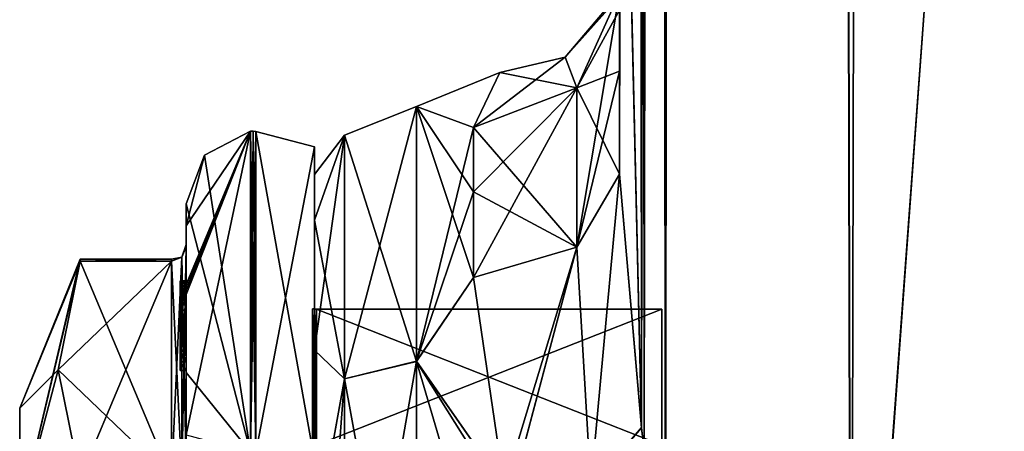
# Model space of a CAD drawing. Extents: x -23 to 1160, y -1999 to -1.
# Tile 15 of 254: x -10 to 24, y -1960 to -1946. Entities that reach past the tile are written whole.
import ezdxf

# ---------------------------------------------------------------- set-up
doc = ezdxf.new("R2010")
doc.units = 0
doc.header["$LTSCALE"] = 90.350045
for name, color, linetype in [('1841', 7, 'CONTINUOUS'), ('1842', 7, 'CONTINUOUS'), ('1848', 7, 'CONTINUOUS'), ('1852', 7, 'CONTINUOUS'), ('1854', 7, 'CONTINUOUS'), ('1861', 7, 'CONTINUOUS'), ('1895', 7, 'CONTINUOUS'), ('1896', 7, 'CONTINUOUS'), ('1897', 7, 'CONTINUOUS'), ('1898', 7, 'CONTINUOUS'), ('1899', 7, 'CONTINUOUS'), ('2393', 7, 'CONTINUOUS'), ('2398', 7, 'CONTINUOUS'), ('2399', 7, 'CONTINUOUS'), ('2400', 7, 'CONTINUOUS'), ('2401', 7, 'CONTINUOUS'), ('2402', 7, 'CONTINUOUS'), ('2403', 7, 'CONTINUOUS'), ('2404', 7, 'CONTINUOUS'), ('2405', 7, 'CONTINUOUS'), ('2406', 7, 'CONTINUOUS'), ('2407', 7, 'CONTINUOUS'), ('2408', 7, 'CONTINUOUS'), ('2411', 7, 'CONTINUOUS'), ('2412', 7, 'CONTINUOUS'), ('2413', 7, 'CONTINUOUS'), ('2414', 7, 'CONTINUOUS'), ('2416', 7, 'CONTINUOUS'), ('2470', 7, 'CONTINUOUS'), ('2471', 7, 'CONTINUOUS'), ('2472', 7, 'CONTINUOUS'), ('2473', 7, 'CONTINUOUS'), ('2474', 7, 'CONTINUOUS'), ('2475', 7, 'CONTINUOUS'), ('2476', 7, 'CONTINUOUS'), ('2477', 7, 'CONTINUOUS'), ('2479', 7, 'CONTINUOUS'), ('2480', 7, 'CONTINUOUS'), ('2486', 7, 'CONTINUOUS'), ('2487', 7, 'CONTINUOUS'), ('2488', 7, 'CONTINUOUS'), ('2489', 7, 'CONTINUOUS'), ('2490', 7, 'CONTINUOUS'), ('2491', 7, 'CONTINUOUS'), ('2492', 7, 'CONTINUOUS'), ('2575', 7, 'CONTINUOUS'), ('2581', 7, 'CONTINUOUS'), ('2583', 7, 'CONTINUOUS'), ('2584', 7, 'CONTINUOUS')]:
    doc.layers.add(name, color=color, linetype=linetype)

msp = doc.modelspace()

# ---------------------------------------------------------------- linework, layer by layer
at = {"layer": '1841', "linetype": 'CONTINUOUS'}
for points in [[(10.55, -83.45, 53.5), (10.45, -1928.15, 53.5), (11.202, -1960.168, 57.769), (10.55, -83.45, 53.5)], [(11.292, -1960.973, 58.011), (12.024, -1972, 59.571), (10.55, -83.45, 53.5), (11.292, -1960.973, 58.011)], [(10.55, -83.45, 53.5), (12.024, -1972, 59.571), (14.162, -83.45, 62.29), (10.55, -83.45, 53.5)], [(11.202, -1960.168, 57.769), (11.292, -1960.973, 58.011), (10.55, -83.45, 53.5), (11.202, -1960.168, 57.769)], [(12.024, -1972, 59.571), (18.377, -1980, 65.133), (14.162, -83.45, 62.29), (12.024, -1972, 59.571)], [(18.377, -1980, 65.133), (23.05, -1916.55, 66), (14.162, -83.45, 62.29), (18.377, -1980, 65.133)], [(27.62, -1980, 65.095), (23.05, -1916.55, 66), (18.377, -1980, 65.133), (27.62, -1980, 65.095)], [(31.795, -1916.55, 62.333), (23.05, -1916.55, 66), (27.62, -1980, 65.095), (31.795, -1916.55, 62.333)], [(10.45, -1951.49, 53.502), (11.202, -1960.168, 57.769), (10.45, -1928.15, 53.5), (10.45, -1951.49, 53.502)]]:
    msp.add_3dface(points, dxfattribs=at)
at = {"layer": '1842', "linetype": 'CONTINUOUS'}
for points in [[(10.45, -1951.488, 12.5), (10.45, -1928.15, 12.5), (14.161, -83.45, 3.712), (10.45, -1951.488, 12.5)], [(11.202, -1960.174, 8.229), (10.45, -1951.488, 12.5), (14.161, -83.45, 3.712), (11.202, -1960.174, 8.229)], [(11.293, -1960.98, 7.988), (11.202, -1960.174, 8.229), (14.161, -83.45, 3.712), (11.293, -1960.98, 7.988)], [(12.024, -1972, 6.429), (11.293, -1960.98, 7.988), (14.161, -83.45, 3.712), (12.024, -1972, 6.429)], [(18.387, -1980, 0.862), (12.024, -1972, 6.429), (14.161, -83.45, 3.712), (18.387, -1980, 0.862)], [(23.05, -83.45), (18.387, -1980, 0.862), (14.161, -83.45, 3.712), (23.05, -83.45)], [(23.05, -1916.55), (18.387, -1980, 0.862), (23.05, -83.45), (23.05, -1916.55)], [(27.621, -1980, 0.905), (18.387, -1980, 0.862), (23.05, -1916.55), (27.621, -1980, 0.905)], [(31.795, -1916.55, 3.667), (27.621, -1980, 0.905), (23.05, -1916.55), (31.795, -1916.55, 3.667)]]:
    msp.add_3dface(points, dxfattribs=at)
at = {"layer": '1848', "linetype": 'CONTINUOUS'}
for points in [[(10.45, -1937.897, 51.035), (10.45, -1951.49, 53.502), (10.45, -1928.15, 53.5), (10.45, -1937.897, 51.035)], [(10.45, -1951.488, 12.5), (10.45, -1947.954, 16.79), (10.45, -1928.15, 12.5), (10.45, -1951.488, 12.5)], [(10.45, -1928.15, 12.5), (10.45, -1947.954, 16.79), (10.45, -1937.887, 14.96), (10.45, -1928.15, 12.5)], [(10.45, -1947.954, 16.79), (10.45, -1945.277, 21.735), (10.45, -1937.887, 14.96), (10.45, -1947.954, 16.79)], [(10.45, -1947.96, 49.22), (10.45, -1951.49, 53.502), (10.45, -1937.897, 51.035), (10.45, -1947.96, 49.22)], [(10.45, -1945.277, 44.265), (10.45, -1947.96, 49.22), (10.45, -1937.897, 51.035), (10.45, -1945.277, 44.265)]]:
    msp.add_3dface(points, dxfattribs=at)
at = {"layer": '1852', "linetype": 'CONTINUOUS'}
for points in [[(0, -1951.503, 33.005), (0, -1953.066, 25.144), (0, -1953.067, 40.858), (0, -1951.503, 33.005)], [(0, -1953.066, 25.144), (0, -1957.521, 18.491), (0, -1953.067, 40.858), (0, -1953.066, 25.144)], [(0, -1953.067, 40.858), (0, -1957.521, 18.491), (0, -1957.515, 47.503), (0, -1953.067, 40.858)], [(0, -1957.515, 47.503), (0, -1957.521, 18.491), (0, -1964.198, 51.953), (0, -1957.515, 47.503)], [(0, -1957.521, 18.491), (0, -1964.21, 14.042), (0, -1964.198, 51.953), (0, -1957.521, 18.491)]]:
    msp.add_3dface(points, dxfattribs=at)
at = {"layer": '1854', "linetype": 'CONTINUOUS'}
for points in [[(3.5, -1949.172, 25.593), (3.5, -1949.171, 40.406), (6.355, -1948, 32.985), (3.5, -1949.172, 25.593)], [(6.355, -1948, 32.985), (3.5, -1949.171, 40.406), (5.45, -1949.885, 42.323), (6.355, -1948, 32.985)], [(5.45, -1949.885, 23.677), (3.5, -1949.172, 25.593), (6.355, -1948, 32.985), (5.45, -1949.885, 23.677)], [(3.5, -1949.171, 40.406), (3.5, -1957.896, 52.419), (5.45, -1949.885, 42.323), (3.5, -1949.171, 40.406)], [(3.5, -1957.901, 13.578), (3.5, -1949.172, 25.593), (5.45, -1955.024, 16.034), (3.5, -1957.901, 13.578)], [(5.45, -1955.024, 16.034), (3.5, -1949.172, 25.593), (5.45, -1952.089, 19.601), (5.45, -1955.024, 16.034)], [(5.45, -1952.089, 19.601), (3.5, -1949.172, 25.593), (5.45, -1949.885, 23.677), (5.45, -1952.089, 19.601)], [(5.45, -1949.885, 42.323), (3.5, -1957.896, 52.419), (5.45, -1952.095, 46.409), (5.45, -1949.885, 42.323)], [(5.45, -1952.095, 46.409), (3.5, -1957.896, 52.419), (5.45, -1955.024, 49.966), (5.45, -1952.095, 46.409)], [(5.45, -1955.024, 49.966), (3.5, -1957.896, 52.419), (6.499, -1962.196, 54.906), (5.45, -1955.024, 49.966)], [(6.5, -1962.2, 11.092), (3.5, -1957.901, 13.578), (5.45, -1955.024, 16.034), (6.5, -1962.2, 11.092)], [(3.5, -1957.896, 52.419), (3.5, -1972, 57), (6.499, -1962.196, 54.906), (3.5, -1957.896, 52.419)], [(7.653, -1972, 9), (3.5, -1972, 9), (3.5, -1957.901, 13.578), (7.653, -1972, 9)], [(7.653, -1972, 9), (3.5, -1957.901, 13.578), (6.625, -1962.877, 10.801), (7.653, -1972, 9)], [(6.625, -1962.877, 10.801), (3.5, -1957.901, 13.578), (6.5, -1962.2, 11.092), (6.625, -1962.877, 10.801)]]:
    msp.add_3dface(points, dxfattribs=at)
at = {"layer": '1861', "linetype": 'CONTINUOUS'}
for points in [[(3.5, -1957.896, 52.419), (3.5, -1949.171, 40.406), (1.025, -1958.496, 51.587), (3.5, -1957.896, 52.419)], [(3.5, -1949.171, 40.406), (3.5, -1949.172, 25.593), (1.025, -1950.15, 40.1), (3.5, -1949.171, 40.406)], [(3.5, -1949.171, 40.406), (1.025, -1950.15, 40.1), (1.025, -1958.496, 51.587), (3.5, -1949.171, 40.406)], [(3.5, -1949.172, 25.593), (3.5, -1957.901, 13.578), (1.025, -1950.15, 25.9), (3.5, -1949.172, 25.593)], [(3.5, -1949.172, 25.593), (1.025, -1950.15, 25.9), (1.025, -1950.15, 40.1), (3.5, -1949.172, 25.593)], [(0, -1953.066, 25.144), (0, -1951.503, 33.005), (1.025, -1950.15, 25.9), (0, -1953.066, 25.144)], [(1.025, -1958.496, 14.413), (0, -1953.066, 25.144), (1.025, -1950.15, 25.9), (1.025, -1958.496, 14.413)], [(0, -1951.503, 33.005), (0, -1953.067, 40.858), (1.025, -1950.15, 40.1), (0, -1951.503, 33.005)], [(1.025, -1950.15, 25.9), (0, -1951.503, 33.005), (1.025, -1950.15, 40.1), (1.025, -1950.15, 25.9)], [(0, -1953.067, 40.858), (0, -1957.515, 47.503), (1.025, -1950.15, 40.1), (0, -1953.067, 40.858)], [(1.025, -1950.15, 40.1), (0, -1957.515, 47.503), (1.025, -1958.496, 51.587), (1.025, -1950.15, 40.1)], [(3.5, -1957.901, 13.578), (1.025, -1958.496, 14.413), (1.025, -1950.15, 25.9), (3.5, -1957.901, 13.578)], [(0, -1957.521, 18.491), (0, -1953.066, 25.144), (1.025, -1958.496, 14.413), (0, -1957.521, 18.491)], [(0, -1957.515, 47.503), (0, -1964.198, 51.953), (1.025, -1958.496, 51.587), (0, -1957.515, 47.503)], [(0, -1964.21, 14.042), (0, -1957.521, 18.491), (1.025, -1958.496, 14.413), (0, -1964.21, 14.042)], [(3.5, -1972, 57), (3.5, -1957.896, 52.419), (1.025, -1972, 55.975), (3.5, -1972, 57)], [(1.025, -1972, 55.975), (3.5, -1957.896, 52.419), (1.025, -1958.496, 51.587), (1.025, -1972, 55.975)], [(3.5, -1957.901, 13.578), (3.5, -1972, 9), (1.025, -1958.496, 14.413), (3.5, -1957.901, 13.578)], [(1.025, -1972, 10.025), (0, -1964.21, 14.042), (1.025, -1958.496, 14.413), (1.025, -1972, 10.025)], [(0, -1964.198, 51.953), (0, -1972, 53.5), (1.025, -1958.496, 51.587), (0, -1964.198, 51.953)], [(0, -1972, 53.5), (1.025, -1972, 55.975), (1.025, -1958.496, 51.587), (0, -1972, 53.5)], [(3.5, -1972, 9), (1.025, -1972, 10.025), (1.025, -1958.496, 14.413), (3.5, -1972, 9)]]:
    msp.add_3dface(points, dxfattribs=at)
at = {"layer": '1895', "linetype": 'CONTINUOUS'}
for points in [[(8.986, -1953.989, 14.999), (10.45, -1951.488, 12.5), (9.469, -1962.186, 10.113), (8.986, -1953.989, 14.999)], [(10.45, -1951.488, 12.5), (11.202, -1960.174, 8.229), (9.469, -1962.186, 10.113), (10.45, -1951.488, 12.5)], [(6.5, -1962.2, 11.092), (5.45, -1955.024, 16.034), (8.986, -1953.989, 14.999), (6.5, -1962.2, 11.092)], [(6.625, -1962.877, 10.801), (6.5, -1962.2, 11.092), (8.986, -1953.989, 14.999), (6.625, -1962.877, 10.801)], [(6.625, -1962.877, 10.801), (8.986, -1953.989, 14.999), (9.469, -1962.186, 10.113), (6.625, -1962.877, 10.801)], [(11.202, -1960.174, 8.229), (11.293, -1960.98, 7.988), (9.469, -1962.186, 10.113), (11.202, -1960.174, 8.229)]]:
    msp.add_3dface(points, dxfattribs=at)
at = {"layer": '1896', "linetype": 'CONTINUOUS'}
for points in [[(8.985, -1948.535, 23.108), (10.45, -1945.277, 21.735), (8.986, -1953.989, 14.999), (8.985, -1948.535, 23.108)], [(10.45, -1945.277, 21.735), (10.45, -1947.954, 16.79), (8.986, -1953.989, 14.999), (10.45, -1945.277, 21.735)], [(10.45, -1947.954, 16.79), (10.45, -1951.488, 12.5), (8.986, -1953.989, 14.999), (10.45, -1947.954, 16.79)], [(5.45, -1955.024, 16.034), (5.45, -1952.089, 19.601), (8.985, -1948.535, 23.108), (5.45, -1955.024, 16.034)], [(5.45, -1955.024, 16.034), (8.985, -1948.535, 23.108), (8.986, -1953.989, 14.999), (5.45, -1955.024, 16.034)], [(5.45, -1952.089, 19.601), (5.45, -1949.885, 23.677), (8.985, -1948.535, 23.108), (5.45, -1952.089, 19.601)]]:
    msp.add_3dface(points, dxfattribs=at)
at = {"layer": '1897', "linetype": 'CONTINUOUS'}
for points in [[(11.109, -1944.646, 32.98), (10.45, -1945.277, 21.735), (8.592, -1947.48, 33), (11.109, -1944.646, 32.98)], [(8.986, -1948.535, 42.892), (11.109, -1944.646, 32.98), (8.592, -1947.48, 33), (8.986, -1948.535, 42.892)], [(10.45, -1945.277, 44.265), (11.109, -1944.646, 32.98), (8.986, -1948.535, 42.892), (10.45, -1945.277, 44.265)], [(8.592, -1947.48, 33), (10.45, -1945.277, 21.735), (8.985, -1948.535, 23.108), (8.592, -1947.48, 33)], [(6.355, -1948, 32.985), (5.45, -1949.885, 42.323), (8.592, -1947.48, 33), (6.355, -1948, 32.985)], [(5.45, -1949.885, 42.323), (8.986, -1948.535, 42.892), (8.592, -1947.48, 33), (5.45, -1949.885, 42.323)], [(6.355, -1948, 32.985), (8.592, -1947.48, 33), (8.985, -1948.535, 23.108), (6.355, -1948, 32.985)], [(5.45, -1949.885, 23.677), (6.355, -1948, 32.985), (8.985, -1948.535, 23.108), (5.45, -1949.885, 23.677)]]:
    msp.add_3dface(points, dxfattribs=at)
at = {"layer": '1898', "linetype": 'CONTINUOUS'}
for points in [[(10.45, -1947.96, 49.22), (10.45, -1945.277, 44.265), (8.986, -1948.535, 42.892), (10.45, -1947.96, 49.22)], [(10.45, -1951.49, 53.502), (10.45, -1947.96, 49.22), (8.986, -1948.535, 42.892), (10.45, -1951.49, 53.502)], [(5.45, -1949.885, 42.323), (8.985, -1953.989, 51.001), (8.986, -1948.535, 42.892), (5.45, -1949.885, 42.323)], [(8.985, -1953.989, 51.001), (10.45, -1951.49, 53.502), (8.986, -1948.535, 42.892), (8.985, -1953.989, 51.001)], [(5.45, -1949.885, 42.323), (5.45, -1952.095, 46.409), (8.985, -1953.989, 51.001), (5.45, -1949.885, 42.323)], [(5.45, -1952.095, 46.409), (5.45, -1955.024, 49.966), (8.985, -1953.989, 51.001), (5.45, -1952.095, 46.409)]]:
    msp.add_3dface(points, dxfattribs=at)
at = {"layer": '1899', "linetype": 'CONTINUOUS'}
for points in [[(9.469, -1962.186, 55.887), (10.45, -1951.49, 53.502), (8.985, -1953.989, 51.001), (9.469, -1962.186, 55.887)], [(11.202, -1960.168, 57.769), (10.45, -1951.49, 53.502), (9.469, -1962.186, 55.887), (11.202, -1960.168, 57.769)], [(5.45, -1955.024, 49.966), (6.499, -1962.196, 54.906), (8.985, -1953.989, 51.001), (5.45, -1955.024, 49.966)], [(6.499, -1962.196, 54.906), (6.624, -1962.873, 55.197), (8.985, -1953.989, 51.001), (6.499, -1962.196, 54.906)], [(6.624, -1962.873, 55.197), (9.469, -1962.186, 55.887), (8.985, -1953.989, 51.001), (6.624, -1962.873, 55.197)], [(11.292, -1960.973, 58.011), (11.202, -1960.168, 57.769), (9.469, -1962.186, 55.887), (11.292, -1960.973, 58.011)]]:
    msp.add_3dface(points, dxfattribs=at)
at = {"layer": '2393', "linetype": 'CONTINUOUS'}
for points in [[(-10.1, -1963.55, 33), (-10.1, -1971.999, 41.45), (-10.1, -1959.5, 33), (-10.1, -1963.55, 33)], [(-10.1, -1963.161, 24.161), (-10.1, -1963.55, 33), (-10.1, -1959.5, 33), (-10.1, -1963.161, 24.161)], [(-10.1, -1959.5, 33), (-10.1, -1971.999, 41.45), (-10.1, -1963.161, 41.839), (-10.1, -1959.5, 33)]]:
    msp.add_3dface(points, dxfattribs=at)
at = {"layer": '2398', "linetype": 'CONTINUOUS'}
for points in [[(-8.023, -1961.907, 47.418), (-4.9, -1954.467, 34.532), (-8.786, -1958.187, 40.975), (-8.023, -1961.907, 47.418)], [(-8.786, -1958.187, 40.975), (-4.9, -1954.467, 34.532), (-8.023, -1954.467, 34.532), (-8.786, -1958.187, 40.975)], [(-4.9, -1961.907, 47.418), (-4.9, -1954.467, 34.532), (-8.023, -1961.907, 47.418), (-4.9, -1961.907, 47.418)]]:
    msp.add_3dface(points, dxfattribs=at)
at = {"layer": '2399', "linetype": 'CONTINUOUS'}
for points in [[(-8.023, -1954.467, 31.468), (-4.9, -1961.907, 18.582), (-8.786, -1958.187, 25.025), (-8.023, -1954.467, 31.468)], [(-4.9, -1954.467, 31.468), (-4.9, -1961.907, 18.582), (-8.023, -1954.467, 31.468), (-4.9, -1954.467, 31.468)], [(-8.786, -1958.187, 25.025), (-4.9, -1961.907, 18.582), (-8.023, -1961.907, 18.582), (-8.786, -1958.187, 25.025)]]:
    msp.add_3dface(points, dxfattribs=at)
at = {"layer": '2400', "linetype": 'CONTINUOUS'}
for points in [[(-4.4, -1952.5, 33), (-4.4, -1958.278, 19.145), (-4.4, -1953.979, 31.314), (-4.4, -1952.5, 33)], [(-4.4, -1953.257, 38.382), (-4.4, -1952.5, 33), (-4.4, -1953.979, 31.314), (-4.4, -1953.257, 38.382)], [(-4.4, -1955.268, 43.015), (-4.4, -1953.257, 38.382), (-4.4, -1955.133, 42.552), (-4.4, -1955.268, 43.015)], [(-4.4, -1955.133, 42.552), (-4.4, -1953.257, 38.382), (-4.4, -1953.979, 34.686), (-4.4, -1955.133, 42.552)], [(-4.4, -1953.979, 34.686), (-4.4, -1953.257, 38.382), (-4.4, -1953.9, 32.988), (-4.4, -1953.979, 34.686)], [(-4.4, -1953.9, 32.988), (-4.4, -1953.257, 38.382), (-4.4, -1953.979, 31.314), (-4.4, -1953.9, 32.988)], [(-4.4, -1957.915, 41.604), (-4.4, -1957.561, 41.194), (-4.4, -1953.979, 34.686), (-4.4, -1957.915, 41.604)], [(-4.4, -1961.529, 47.764), (-4.4, -1957.915, 41.604), (-4.4, -1953.979, 34.686), (-4.4, -1961.529, 47.764)], [(-4.4, -1953.979, 31.314), (-4.4, -1958.278, 19.145), (-4.4, -1961.529, 18.236), (-4.4, -1953.979, 31.314)], [(-4.4, -1955.187, 42.097), (-4.4, -1955.133, 42.552), (-4.4, -1953.979, 34.686), (-4.4, -1955.187, 42.097)], [(-4.4, -1955.454, 41.634), (-4.4, -1955.187, 42.097), (-4.4, -1953.979, 34.686), (-4.4, -1955.454, 41.634)], [(-4.4, -1955.966, 41.23), (-4.4, -1955.454, 41.634), (-4.4, -1953.979, 34.686), (-4.4, -1955.966, 41.23)], [(-4.4, -1956.563, 40.993), (-4.4, -1955.966, 41.23), (-4.4, -1953.979, 34.686), (-4.4, -1956.563, 40.993)], [(-4.4, -1957.095, 40.988), (-4.4, -1956.563, 40.993), (-4.4, -1953.979, 34.686), (-4.4, -1957.095, 40.988)], [(-4.4, -1957.561, 41.194), (-4.4, -1957.095, 40.988), (-4.4, -1953.979, 34.686), (-4.4, -1957.561, 41.194)], [(-4.4, -1955.454, 42.579), (-4.4, -1955.514, 42.204), (-4.4, -1955.578, 42.948), (-4.4, -1955.454, 42.579)], [(-4.4, -1955.514, 42.204), (-4.4, -1955.747, 41.855), (-4.4, -1955.578, 42.948), (-4.4, -1955.514, 42.204)], [(-4.4, -1955.747, 41.855), (-4.4, -1955.701, 43.162), (-4.4, -1955.578, 42.948), (-4.4, -1955.747, 41.855)], [(-4.4, -1955.635, 43.603), (-4.4, -1958.211, 42.116), (-4.4, -1960.414, 48.685), (-4.4, -1955.635, 43.603)], [(-4.4, -1957.773, 41.966), (-4.4, -1955.701, 43.162), (-4.4, -1957.65, 41.752), (-4.4, -1957.773, 41.966)], [(-4.4, -1957.65, 41.752), (-4.4, -1955.701, 43.162), (-4.4, -1957.385, 41.46), (-4.4, -1957.65, 41.752)], [(-4.4, -1957.385, 41.46), (-4.4, -1955.701, 43.162), (-4.4, -1957.035, 41.329), (-4.4, -1957.385, 41.46)], [(-4.4, -1957.035, 41.329), (-4.4, -1955.701, 43.162), (-4.4, -1956.616, 41.356), (-4.4, -1957.035, 41.329)], [(-4.4, -1956.616, 41.356), (-4.4, -1955.701, 43.162), (-4.4, -1956.151, 41.55), (-4.4, -1956.616, 41.356)], [(-4.4, -1956.151, 41.55), (-4.4, -1955.701, 43.162), (-4.4, -1955.747, 41.855), (-4.4, -1956.151, 41.55)], [(-4.4, -1958.211, 42.116), (-4.4, -1957.915, 41.604), (-4.4, -1961.529, 47.764), (-4.4, -1958.211, 42.116)], [(-4.4, -1960.414, 48.685), (-4.4, -1958.211, 42.116), (-4.4, -1961.529, 47.764), (-4.4, -1960.414, 48.685)], [(-4.4, -1958.278, 19.145), (-4.4, -1964.48, 15.008), (-4.4, -1961.529, 18.236), (-4.4, -1958.278, 19.145)]]:
    msp.add_3dface(points, dxfattribs=at)
at = {"layer": '2401', "linetype": 'CONTINUOUS'}
for points in [[(0, -1956.098, 33), (0, -1960.756, 21.756), (0, -1950.556, 33), (0, -1956.098, 33)], [(0, -1950.556, 33), (0, -1960.756, 21.756), (0, -1961.279, 14.429), (0, -1950.556, 33)], [(0, -1961.279, 51.571), (0, -1956.098, 33), (0, -1950.556, 33), (0, -1961.279, 51.571)], [(0, -1960.756, 44.244), (0, -1956.098, 33), (0, -1961.279, 51.571), (0, -1960.756, 44.244)]]:
    msp.add_3dface(points, dxfattribs=at)
at = {"layer": '2402', "linetype": 'CONTINUOUS'}
for points in [[(11.9, -1956.115, 33), (11.9, -1960.768, 44.232), (11.9, -1987.885, 33), (11.9, -1956.115, 33)], [(11.9, -1956.115, 33), (11.9, -1987.885, 33), (11.9, -1983.232, 21.768), (11.9, -1956.115, 33)], [(11.9, -1956.115, 33), (11.9, -1983.232, 21.768), (11.9, -1960.768, 21.768), (11.9, -1956.115, 33)]]:
    msp.add_3dface(points, dxfattribs=at)
at = {"layer": '2403', "linetype": 'CONTINUOUS'}
for points in [[(11.9, -1960.768, 44.232), (11.9, -1956.115, 33), (0.066, -1960.768, 44.232), (11.9, -1960.768, 44.232)], [(0.066, -1960.768, 44.232), (11.9, -1956.115, 33), (0.066, -1956.115, 33), (0.066, -1960.768, 44.232)]]:
    msp.add_3dface(points, dxfattribs=at)
at = {"layer": '2404', "linetype": 'CONTINUOUS'}
for points in [[(0.066, -1956.115, 33), (11.9, -1956.115, 33), (11.9, -1960.768, 21.768), (0.066, -1956.115, 33)], [(0.066, -1956.115, 33), (11.9, -1960.768, 21.768), (0.066, -1960.768, 21.768), (0.066, -1956.115, 33)]]:
    msp.add_3dface(points, dxfattribs=at)
at = {"layer": '2405', "linetype": 'CONTINUOUS'}
for points in [[(-2.195, -1950.017, 33), (-2.195, -1961.009, 13.963), (-3.769, -1950.84, 33), (-2.195, -1950.017, 33)], [(-2.195, -1961.009, 13.963), (-4.4, -1952.5, 33), (-3.769, -1950.84, 33), (-2.195, -1961.009, 13.963)], [(-4.4, -1958.278, 19.145), (-4.4, -1952.5, 33), (-2.195, -1961.009, 13.963), (-4.4, -1958.278, 19.145)], [(-4.4, -1964.48, 15.008), (-4.4, -1958.278, 19.145), (-2.195, -1961.009, 13.963), (-4.4, -1964.48, 15.008)]]:
    msp.add_3dface(points, dxfattribs=at)
at = {"layer": '2406', "linetype": 'CONTINUOUS'}
for points in [[(-2.195, -1950.017, 33), (-4.4, -1960.414, 48.685), (-2.195, -1961.009, 52.037), (-2.195, -1950.017, 33)], [(-4.4, -1960.414, 48.685), (-2.195, -1950.017, 33), (-4.4, -1955.613, 43.616), (-4.4, -1960.414, 48.685)], [(-4.4, -1953.257, 38.382), (-4.4, -1955.268, 43.015), (-2.195, -1950.017, 33), (-4.4, -1953.257, 38.382)], [(-4.4, -1953.257, 38.382), (-2.195, -1950.017, 33), (-3.769, -1950.84, 33), (-4.4, -1953.257, 38.382)], [(-2.195, -1950.017, 33), (-4.4, -1955.268, 43.015), (-4.4, -1955.288, 43.053), (-2.195, -1950.017, 33)], [(-4.4, -1955.31, 43.091), (-2.195, -1950.017, 33), (-4.4, -1955.288, 43.053), (-4.4, -1955.31, 43.091)], [(-2.195, -1950.017, 33), (-4.4, -1955.31, 43.091), (-4.4, -1955.461, 43.354), (-2.195, -1950.017, 33)], [(-4.4, -1955.613, 43.616), (-2.195, -1950.017, 33), (-4.4, -1955.461, 43.354), (-4.4, -1955.613, 43.616)], [(-4.4, -1952.5, 33), (-4.4, -1953.257, 38.382), (-3.769, -1950.84, 33), (-4.4, -1952.5, 33)], [(-4.4, -1955.624, 43.61), (-4.4, -1960.414, 48.685), (-4.4, -1955.613, 43.616), (-4.4, -1955.624, 43.61)], [(-4.4, -1955.635, 43.603), (-4.4, -1960.414, 48.685), (-4.4, -1955.624, 43.61), (-4.4, -1955.635, 43.603)]]:
    msp.add_3dface(points, dxfattribs=at)
at = {"layer": '2407', "linetype": 'CONTINUOUS'}
for points in [[(-2.009, -1961.015, 52.026), (0, -1950.556, 33), (-2.009, -1950.03, 33), (-2.009, -1961.015, 52.026)], [(0, -1961.279, 51.571), (0, -1950.556, 33), (-2.009, -1961.015, 52.026), (0, -1961.279, 51.571)]]:
    msp.add_3dface(points, dxfattribs=at)
at = {"layer": '2408', "linetype": 'CONTINUOUS'}
for points in [[(0, -1950.556, 33), (0, -1961.279, 14.429), (-2.009, -1950.03, 33), (0, -1950.556, 33)], [(-2.009, -1950.03, 33), (0, -1961.279, 14.429), (-2.009, -1961.015, 13.974), (-2.009, -1950.03, 33)]]:
    msp.add_3dface(points, dxfattribs=at)
at = {"layer": '2411', "linetype": 'CONTINUOUS'}
for points in [[(0.066, -1960.768, 21.768), (-0.064, -1956.098, 33), (0.001, -1956.111, 33), (0.066, -1960.768, 21.768)], [(-0.064, -1956.098, 33), (0.066, -1960.768, 21.768), (-0.064, -1960.756, 21.756), (-0.064, -1956.098, 33)], [(0.066, -1956.115, 33), (0.066, -1960.768, 21.768), (0.001, -1956.111, 33), (0.066, -1956.115, 33)]]:
    msp.add_3dface(points, dxfattribs=at)
at = {"layer": '2412', "linetype": 'CONTINUOUS'}
for points in [[(0.001, -1956.111, 33), (-0.064, -1956.098, 33), (-0.064, -1960.756, 44.244), (0.001, -1956.111, 33)], [(0.066, -1956.115, 33), (0.001, -1956.111, 33), (-0.064, -1960.756, 44.244), (0.066, -1956.115, 33)], [(0.066, -1960.768, 44.232), (0.066, -1956.115, 33), (-0.064, -1960.756, 44.244), (0.066, -1960.768, 44.232)]]:
    msp.add_3dface(points, dxfattribs=at)
at = {"layer": '2413', "linetype": 'CONTINUOUS'}
for points in [[(-2.009, -1961.015, 13.974), (-2.195, -1950.017, 33), (-2.102, -1950.015, 33), (-2.009, -1961.015, 13.974)], [(-2.195, -1961.009, 13.963), (-2.195, -1950.017, 33), (-2.009, -1961.015, 13.974), (-2.195, -1961.009, 13.963)], [(-2.009, -1950.03, 33), (-2.009, -1961.015, 13.974), (-2.102, -1950.015, 33), (-2.009, -1950.03, 33)]]:
    msp.add_3dface(points, dxfattribs=at)
at = {"layer": '2414', "linetype": 'CONTINUOUS'}
for points in [[(-2.195, -1950.017, 33), (-2.195, -1961.009, 52.037), (-2.102, -1950.015, 33), (-2.195, -1950.017, 33)], [(-2.195, -1961.009, 52.037), (-2.009, -1950.03, 33), (-2.102, -1950.015, 33), (-2.195, -1961.009, 52.037)], [(-2.195, -1961.009, 52.037), (-2.009, -1961.015, 52.026), (-2.009, -1950.03, 33), (-2.195, -1961.009, 52.037)]]:
    msp.add_3dface(points, dxfattribs=at)
at = {"layer": '2416', "linetype": 'CONTINUOUS'}
for points in [[(-10.1, -1959.5, 33), (-10.1, -1963.161, 41.839), (-8.023, -1954.4, 33), (-10.1, -1959.5, 33)], [(-8.023, -1954.467, 31.468), (-10.1, -1959.5, 33), (-8.023, -1954.4, 33), (-8.023, -1954.467, 31.468)], [(-10.1, -1963.161, 41.839), (-8.023, -1954.467, 34.532), (-8.023, -1954.4, 33), (-10.1, -1963.161, 41.839)], [(-10.1, -1959.5, 33), (-8.023, -1954.467, 31.468), (-8.786, -1958.187, 25.025), (-10.1, -1959.5, 33)], [(-10.1, -1963.161, 41.839), (-8.786, -1958.187, 40.975), (-8.023, -1954.467, 34.532), (-10.1, -1963.161, 41.839)], [(-10.1, -1963.161, 24.161), (-10.1, -1959.5, 33), (-8.786, -1958.187, 25.025), (-10.1, -1963.161, 24.161)], [(-10.1, -1963.161, 24.161), (-8.786, -1958.187, 25.025), (-8.023, -1961.907, 18.582), (-10.1, -1963.161, 24.161)], [(-10.1, -1963.161, 41.839), (-8.023, -1961.907, 47.418), (-8.786, -1958.187, 40.975), (-10.1, -1963.161, 41.839)]]:
    msp.add_3dface(points, dxfattribs=at)
at = {"layer": '2470', "linetype": 'CONTINUOUS'}
for points in [[(-4.6, -1955.136, 42.59), (-4.6, -1955.187, 42.097), (-4.6, -1955.578, 42.948), (-4.6, -1955.136, 42.59)], [(-4.6, -1955.136, 42.59), (-4.6, -1955.613, 43.616), (-4.6, -1955.31, 43.091), (-4.6, -1955.136, 42.59)], [(-4.6, -1955.613, 43.616), (-4.6, -1955.136, 42.59), (-4.6, -1955.578, 42.948), (-4.6, -1955.613, 43.616)], [(-4.6, -1955.453, 42.57), (-4.6, -1955.187, 42.097), (-4.6, -1955.514, 42.204), (-4.6, -1955.453, 42.57)], [(-4.6, -1955.578, 42.948), (-4.6, -1955.187, 42.097), (-4.6, -1955.453, 42.57), (-4.6, -1955.578, 42.948)], [(-4.6, -1955.187, 42.097), (-4.6, -1955.431, 41.659), (-4.6, -1955.514, 42.204), (-4.6, -1955.187, 42.097)], [(-4.6, -1955.514, 42.204), (-4.6, -1955.431, 41.659), (-4.6, -1955.724, 41.879), (-4.6, -1955.514, 42.204)], [(-4.6, -1955.431, 41.659), (-4.6, -1955.966, 41.23), (-4.6, -1955.724, 41.879), (-4.6, -1955.431, 41.659)], [(-4.6, -1955.701, 43.162), (-4.6, -1955.613, 43.616), (-4.6, -1955.578, 42.948), (-4.6, -1955.701, 43.162)], [(-4.6, -1958.211, 42.116), (-4.6, -1955.613, 43.616), (-4.6, -1957.773, 41.966), (-4.6, -1958.211, 42.116)], [(-4.6, -1955.613, 43.616), (-4.6, -1955.701, 43.162), (-4.6, -1957.773, 41.966), (-4.6, -1955.613, 43.616)], [(-4.6, -1955.724, 41.879), (-4.6, -1955.966, 41.23), (-4.6, -1956.151, 41.55), (-4.6, -1955.724, 41.879)], [(-4.6, -1955.966, 41.23), (-4.6, -1956.59, 40.986), (-4.6, -1956.151, 41.55), (-4.6, -1955.966, 41.23)], [(-4.6, -1956.151, 41.55), (-4.6, -1956.59, 40.986), (-4.6, -1956.646, 41.348), (-4.6, -1956.151, 41.55)], [(-4.6, -1956.646, 41.348), (-4.6, -1956.59, 40.986), (-4.6, -1957.035, 41.329), (-4.6, -1956.646, 41.348)], [(-4.6, -1956.59, 40.986), (-4.6, -1957.095, 40.988), (-4.6, -1957.035, 41.329), (-4.6, -1956.59, 40.986)], [(-4.6, -1957.035, 41.329), (-4.6, -1957.095, 40.988), (-4.6, -1957.386, 41.46), (-4.6, -1957.035, 41.329)], [(-4.6, -1957.095, 40.988), (-4.6, -1957.553, 41.187), (-4.6, -1957.386, 41.46), (-4.6, -1957.095, 40.988)], [(-4.6, -1957.386, 41.46), (-4.6, -1957.553, 41.187), (-4.6, -1957.65, 41.752), (-4.6, -1957.386, 41.46)], [(-4.6, -1957.553, 41.187), (-4.6, -1957.915, 41.604), (-4.6, -1957.773, 41.966), (-4.6, -1957.553, 41.187)], [(-4.6, -1957.65, 41.752), (-4.6, -1957.553, 41.187), (-4.6, -1957.773, 41.966), (-4.6, -1957.65, 41.752)], [(-4.6, -1957.915, 41.604), (-4.6, -1958.211, 42.116), (-4.6, -1957.773, 41.966), (-4.6, -1957.915, 41.604)]]:
    msp.add_3dface(points, dxfattribs=at)
at = {"layer": '2471', "linetype": 'CONTINUOUS'}
for points in [[(-4.4, -1957.915, 41.604), (-4.4, -1958.211, 42.116), (-4.6, -1957.915, 41.604), (-4.4, -1957.915, 41.604)], [(-4.4, -1958.211, 42.116), (-4.6, -1958.211, 42.116), (-4.6, -1957.915, 41.604), (-4.4, -1958.211, 42.116)]]:
    msp.add_3dface(points, dxfattribs=at)
at = {"layer": '2472', "linetype": 'CONTINUOUS'}
for points in [[(-4.4, -1957.095, 40.988), (-4.4, -1957.561, 41.194), (-4.6, -1957.095, 40.988), (-4.4, -1957.095, 40.988)], [(-4.4, -1957.561, 41.194), (-4.6, -1957.553, 41.187), (-4.6, -1957.095, 40.988), (-4.4, -1957.561, 41.194)], [(-4.4, -1957.561, 41.194), (-4.4, -1957.915, 41.604), (-4.6, -1957.553, 41.187), (-4.4, -1957.561, 41.194)], [(-4.4, -1957.915, 41.604), (-4.6, -1957.915, 41.604), (-4.6, -1957.553, 41.187), (-4.4, -1957.915, 41.604)]]:
    msp.add_3dface(points, dxfattribs=at)
at = {"layer": '2473', "linetype": 'CONTINUOUS'}
for points in [[(-4.4, -1955.966, 41.23), (-4.4, -1956.563, 40.993), (-4.6, -1955.966, 41.23), (-4.4, -1955.966, 41.23)], [(-4.4, -1956.563, 40.993), (-4.6, -1956.59, 40.986), (-4.6, -1955.966, 41.23), (-4.4, -1956.563, 40.993)], [(-4.4, -1956.563, 40.993), (-4.4, -1957.095, 40.988), (-4.6, -1956.59, 40.986), (-4.4, -1956.563, 40.993)], [(-4.4, -1957.095, 40.988), (-4.6, -1957.095, 40.988), (-4.6, -1956.59, 40.986), (-4.4, -1957.095, 40.988)]]:
    msp.add_3dface(points, dxfattribs=at)
at = {"layer": '2474', "linetype": 'CONTINUOUS'}
for points in [[(-4.4, -1955.187, 42.097), (-4.4, -1955.454, 41.634), (-4.6, -1955.187, 42.097), (-4.4, -1955.187, 42.097)], [(-4.4, -1955.454, 41.634), (-4.6, -1955.431, 41.659), (-4.6, -1955.187, 42.097), (-4.4, -1955.454, 41.634)], [(-4.4, -1955.454, 41.634), (-4.4, -1955.966, 41.23), (-4.6, -1955.431, 41.659), (-4.4, -1955.454, 41.634)], [(-4.4, -1955.966, 41.23), (-4.6, -1955.966, 41.23), (-4.6, -1955.431, 41.659), (-4.4, -1955.966, 41.23)]]:
    msp.add_3dface(points, dxfattribs=at)
at = {"layer": '2475', "linetype": 'CONTINUOUS'}
for points in [[(-4.4, -1955.268, 43.015), (-4.4, -1955.133, 42.552), (-4.6, -1955.136, 42.59), (-4.4, -1955.268, 43.015)], [(-4.4, -1955.133, 42.552), (-4.4, -1955.187, 42.097), (-4.6, -1955.136, 42.59), (-4.4, -1955.133, 42.552)], [(-4.4, -1955.268, 43.015), (-4.6, -1955.136, 42.59), (-4.6, -1955.31, 43.091), (-4.4, -1955.268, 43.015)], [(-4.4, -1955.187, 42.097), (-4.6, -1955.187, 42.097), (-4.6, -1955.136, 42.59), (-4.4, -1955.187, 42.097)], [(-4.4, -1955.288, 43.053), (-4.4, -1955.268, 43.015), (-4.6, -1955.31, 43.091), (-4.4, -1955.288, 43.053)], [(-4.4, -1955.31, 43.091), (-4.4, -1955.288, 43.053), (-4.6, -1955.31, 43.091), (-4.4, -1955.31, 43.091)]]:
    msp.add_3dface(points, dxfattribs=at)
at = {"layer": '2476', "linetype": 'CONTINUOUS'}
for points in [[(-4.4, -1955.461, 43.354), (-4.4, -1955.31, 43.091), (-4.6, -1955.613, 43.616), (-4.4, -1955.461, 43.354)], [(-4.6, -1955.613, 43.616), (-4.4, -1955.31, 43.091), (-4.6, -1955.31, 43.091), (-4.6, -1955.613, 43.616)], [(-4.4, -1955.613, 43.616), (-4.4, -1955.461, 43.354), (-4.6, -1955.613, 43.616), (-4.4, -1955.613, 43.616)]]:
    msp.add_3dface(points, dxfattribs=at)
at = {"layer": '2477', "linetype": 'CONTINUOUS'}
for points in [[(-4.4, -1955.624, 43.61), (-4.4, -1955.613, 43.616), (-4.6, -1958.211, 42.116), (-4.4, -1955.624, 43.61)], [(-4.4, -1955.613, 43.616), (-4.6, -1955.613, 43.616), (-4.6, -1958.211, 42.116), (-4.4, -1955.613, 43.616)], [(-4.4, -1955.635, 43.603), (-4.4, -1955.624, 43.61), (-4.6, -1958.211, 42.116), (-4.4, -1955.635, 43.603)], [(-4.4, -1958.211, 42.116), (-4.4, -1955.635, 43.603), (-4.6, -1958.211, 42.116), (-4.4, -1958.211, 42.116)]]:
    msp.add_3dface(points, dxfattribs=at)
at = {"layer": '2479', "linetype": 'CONTINUOUS'}
for points in [[(-4.4, -1961.529, 47.764), (-4.4, -1953.979, 34.686), (-4.549, -1954.326, 34.576), (-4.4, -1961.529, 47.764)], [(-4.549, -1954.326, 34.576), (-4.9, -1954.467, 34.532), (-4.549, -1961.798, 47.518), (-4.549, -1954.326, 34.576)], [(-4.9, -1954.467, 34.532), (-4.9, -1961.907, 47.418), (-4.549, -1961.798, 47.518), (-4.9, -1954.467, 34.532)], [(-4.4, -1961.529, 47.764), (-4.549, -1954.326, 34.576), (-4.549, -1961.798, 47.518), (-4.4, -1961.529, 47.764)]]:
    msp.add_3dface(points, dxfattribs=at)
at = {"layer": '2480', "linetype": 'CONTINUOUS'}
for points in [[(-4.4, -1953.979, 31.314), (-4.4, -1961.529, 18.236), (-4.549, -1961.798, 18.482), (-4.4, -1953.979, 31.314)], [(-4.4, -1953.979, 31.314), (-4.549, -1961.798, 18.482), (-4.549, -1954.326, 31.424), (-4.4, -1953.979, 31.314)], [(-4.9, -1961.907, 18.582), (-4.9, -1954.467, 31.468), (-4.549, -1954.326, 31.424), (-4.9, -1961.907, 18.582)], [(-4.549, -1961.798, 18.482), (-4.9, -1961.907, 18.582), (-4.549, -1954.326, 31.424), (-4.549, -1961.798, 18.482)]]:
    msp.add_3dface(points, dxfattribs=at)
at = {"layer": '2486', "linetype": 'CONTINUOUS'}
for points in [[(-4.4, -1955.701, 43.162), (-4.4, -1957.773, 41.966), (-4.6, -1955.701, 43.162), (-4.4, -1955.701, 43.162)], [(-4.6, -1955.701, 43.162), (-4.4, -1957.773, 41.966), (-4.6, -1957.773, 41.966), (-4.6, -1955.701, 43.162)]]:
    msp.add_3dface(points, dxfattribs=at)
at = {"layer": '2487', "linetype": 'CONTINUOUS'}
for points in [[(-4.4, -1957.773, 41.966), (-4.4, -1957.65, 41.752), (-4.6, -1957.773, 41.966), (-4.4, -1957.773, 41.966)], [(-4.4, -1957.65, 41.752), (-4.6, -1957.65, 41.752), (-4.6, -1957.773, 41.966), (-4.4, -1957.65, 41.752)]]:
    msp.add_3dface(points, dxfattribs=at)
at = {"layer": '2488', "linetype": 'CONTINUOUS'}
for points in [[(-4.4, -1957.385, 41.46), (-4.4, -1957.035, 41.329), (-4.6, -1957.386, 41.46), (-4.4, -1957.385, 41.46)], [(-4.4, -1957.035, 41.329), (-4.6, -1957.035, 41.329), (-4.6, -1957.386, 41.46), (-4.4, -1957.035, 41.329)], [(-4.4, -1957.65, 41.752), (-4.4, -1957.385, 41.46), (-4.6, -1957.65, 41.752), (-4.4, -1957.65, 41.752)], [(-4.4, -1957.385, 41.46), (-4.6, -1957.386, 41.46), (-4.6, -1957.65, 41.752), (-4.4, -1957.385, 41.46)]]:
    msp.add_3dface(points, dxfattribs=at)
at = {"layer": '2489', "linetype": 'CONTINUOUS'}
for points in [[(-4.4, -1956.616, 41.356), (-4.4, -1956.151, 41.55), (-4.6, -1956.646, 41.348), (-4.4, -1956.616, 41.356)], [(-4.4, -1956.151, 41.55), (-4.6, -1956.151, 41.55), (-4.6, -1956.646, 41.348), (-4.4, -1956.151, 41.55)], [(-4.4, -1957.035, 41.329), (-4.4, -1956.616, 41.356), (-4.6, -1957.035, 41.329), (-4.4, -1957.035, 41.329)], [(-4.4, -1956.616, 41.356), (-4.6, -1956.646, 41.348), (-4.6, -1957.035, 41.329), (-4.4, -1956.616, 41.356)]]:
    msp.add_3dface(points, dxfattribs=at)
at = {"layer": '2490', "linetype": 'CONTINUOUS'}
for points in [[(-4.4, -1955.747, 41.855), (-4.4, -1955.514, 42.204), (-4.6, -1955.724, 41.879), (-4.4, -1955.747, 41.855)], [(-4.4, -1955.514, 42.204), (-4.6, -1955.514, 42.204), (-4.6, -1955.724, 41.879), (-4.4, -1955.514, 42.204)], [(-4.4, -1955.747, 41.855), (-4.6, -1955.724, 41.879), (-4.6, -1956.151, 41.55), (-4.4, -1955.747, 41.855)], [(-4.4, -1956.151, 41.55), (-4.4, -1955.747, 41.855), (-4.6, -1956.151, 41.55), (-4.4, -1956.151, 41.55)]]:
    msp.add_3dface(points, dxfattribs=at)
at = {"layer": '2491', "linetype": 'CONTINUOUS'}
for points in [[(-4.4, -1955.454, 42.579), (-4.4, -1955.578, 42.948), (-4.6, -1955.453, 42.57), (-4.4, -1955.454, 42.579)], [(-4.4, -1955.454, 42.579), (-4.6, -1955.453, 42.57), (-4.6, -1955.514, 42.204), (-4.4, -1955.454, 42.579)], [(-4.4, -1955.578, 42.948), (-4.6, -1955.578, 42.948), (-4.6, -1955.453, 42.57), (-4.4, -1955.578, 42.948)], [(-4.4, -1955.514, 42.204), (-4.4, -1955.454, 42.579), (-4.6, -1955.514, 42.204), (-4.4, -1955.514, 42.204)]]:
    msp.add_3dface(points, dxfattribs=at)
at = {"layer": '2492', "linetype": 'CONTINUOUS'}
for points in [[(-4.4, -1955.578, 42.948), (-4.4, -1955.701, 43.162), (-4.6, -1955.578, 42.948), (-4.4, -1955.578, 42.948)], [(-4.4, -1955.701, 43.162), (-4.6, -1955.701, 43.162), (-4.6, -1955.578, 42.948), (-4.4, -1955.701, 43.162)]]:
    msp.add_3dface(points, dxfattribs=at)
at = {"layer": '2575', "linetype": 'CONTINUOUS'}
for points in [[(-8.023, -1954.467, 34.532), (-4.9, -1954.467, 34.532), (-4.9, -1954.4, 32.99), (-8.023, -1954.467, 34.532)], [(-8.023, -1954.4, 33), (-8.023, -1954.467, 34.532), (-4.9, -1954.4, 32.99), (-8.023, -1954.4, 33)], [(-4.9, -1954.467, 31.468), (-8.023, -1954.467, 31.468), (-8.023, -1954.4, 33), (-4.9, -1954.467, 31.468)], [(-4.9, -1954.467, 31.468), (-8.023, -1954.4, 33), (-4.9, -1954.4, 32.99), (-4.9, -1954.467, 31.468)]]:
    msp.add_3dface(points, dxfattribs=at)
at = {"layer": '2581', "linetype": 'CONTINUOUS'}
for points in [[(-4.4, -1953.979, 34.686), (-4.4, -1953.9, 32.988), (-4.549, -1954.326, 31.424), (-4.4, -1953.979, 34.686)], [(-4.4, -1953.9, 32.988), (-4.4, -1953.979, 31.314), (-4.549, -1954.326, 31.424), (-4.4, -1953.9, 32.988)], [(-4.4, -1953.979, 34.686), (-4.549, -1954.326, 31.424), (-4.549, -1954.326, 34.576), (-4.4, -1953.979, 34.686)], [(-4.9, -1954.4, 32.99), (-4.9, -1954.467, 34.532), (-4.549, -1954.326, 34.576), (-4.9, -1954.4, 32.99)], [(-4.9, -1954.467, 31.468), (-4.9, -1954.4, 32.99), (-4.549, -1954.326, 34.576), (-4.9, -1954.467, 31.468)], [(-4.549, -1954.326, 31.424), (-4.9, -1954.467, 31.468), (-4.549, -1954.326, 34.576), (-4.549, -1954.326, 31.424)]]:
    msp.add_3dface(points, dxfattribs=at)
at = {"layer": '2583', "linetype": 'CONTINUOUS'}
for points in [[(0, -1956.098, 33), (0, -1960.756, 44.244), (-0.064, -1956.098, 33), (0, -1956.098, 33)], [(-0.064, -1956.098, 33), (0, -1960.756, 44.244), (-0.064, -1960.756, 44.244), (-0.064, -1956.098, 33)]]:
    msp.add_3dface(points, dxfattribs=at)
at = {"layer": '2584', "linetype": 'CONTINUOUS'}
for points in [[(0, -1960.756, 21.756), (0, -1956.098, 33), (-0.064, -1960.756, 21.756), (0, -1960.756, 21.756)], [(0, -1956.098, 33), (-0.064, -1956.098, 33), (-0.064, -1960.756, 21.756), (0, -1956.098, 33)]]:
    msp.add_3dface(points, dxfattribs=at)

doc.saveas('drawing.dxf')
